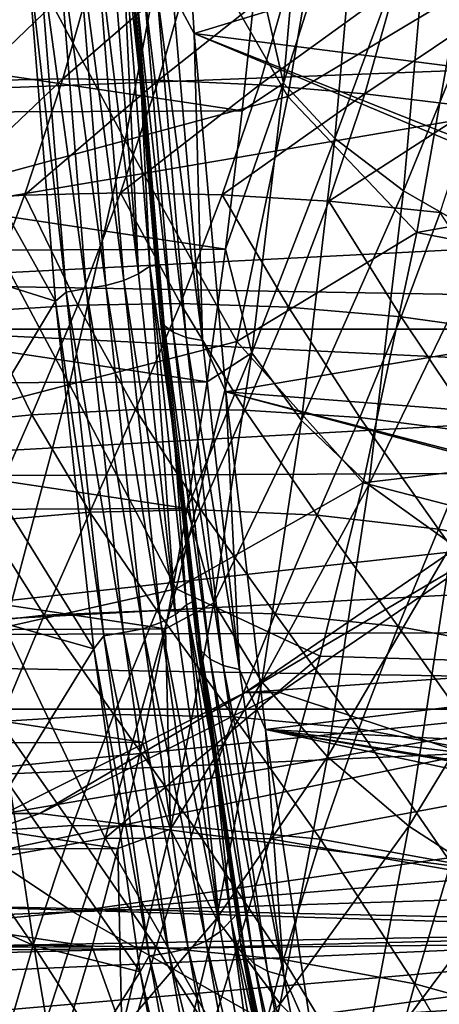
# Model space of a CAD drawing. Header units: metres. Extents: x -160 to 52, y -25 to 25.
# Tile 60 of 166: x -18.86 to -16.04, y -14.23 to -7.63. Entities that reach past the tile are written whole.
import ezdxf

# ---------------------------------------------------------------- set-up
doc = ezdxf.new("R2010")
doc.units = ezdxf.units.M
doc.layers.add('solid_509094_SW0001', color=7, linetype='CONTINUOUS')

msp = doc.modelspace()

# ---------------------------------------------------------------- linework, layer by layer
at = {"layer": 'solid_509094_SW0001'}
for points in [[(-17.841822, -5.217897, 207.003525), (-17.688154, -7.722374, 207.741028), (-17.830397, -7.452837, 207.690338)], [(-15.045115, -6.918103, 206.907593), (-17.688154, -7.722374, 207.741028), (-17.841822, -5.217897, 207.003525)], [(-17.088413, -8.054672, 245.595596), (-16.91988, -6.138188, 246.404434), (-17.266003, -7.282841, 245.064026)], [(-16.568836, -6.420213, 247.12323), (-16.91988, -6.138188, 246.404434), (-17.088413, -8.054672, 245.595596)], [(-16.745113, -8.424752, 246.277237), (-16.568836, -6.420213, 247.12323), (-17.088413, -8.054672, 245.595596)], [(-16.10157, -6.688211, 247.778427), (-16.568836, -6.420213, 247.12323), (-16.745113, -8.424752, 246.277237)], [(-17.836508, -6.790958, 55.722927), (-16.783842, -6.521534, 61.439335), (-17.060408, -8.143896, 61.365021)], [(-17.060408, -8.143896, 61.365021), (-16.783842, -6.521534, 61.439335), (-15.910522, -7.452437, 67.166039)], [(-24.132059, -8.282832, 157.818924), (-14.092118, -6.712229, 205.303284), (-24.9105, -6.907863, 157.981125)], [(-24.132059, -8.282832, 157.818924), (-13.402153, -7.87305, 205.463287), (-14.092118, -6.712229, 205.303284)], [(-16.285204, -8.776425, 246.897125), (-16.10157, -6.688211, 247.778427), (-16.745113, -8.424752, 246.277237)], [(-15.529605, -6.935571, 248.353867), (-16.10157, -6.688211, 247.778427), (-16.285204, -8.776425, 246.897125)], [(-17.836508, -6.790958, 55.722927), (-18.149433, -8.439185, 55.52813), (-18.889061, -7.060052, 50.0065)], [(-17.836508, -6.790958, 55.722927), (-17.060408, -8.143896, 61.365021), (-18.149433, -8.439185, 55.52813)], [(-19.427851, -8.067349, 208.215973), (-19.517487, -6.812676, 207.785782), (-18.816196, -7.055156, 207.719833)], [(-18.177402, -6.893042, 207.933975), (-18.059971, -9.333469, 208.755219), (-18.252785, -6.931096, 207.829849)], [(-18.177402, -6.893042, 207.933975), (-18.132078, -6.876487, 208.061691), (-18.042271, -8.090979, 208.492691)], [(-18.177402, -6.893042, 207.933975), (-18.042271, -8.090979, 208.492691), (-17.985651, -9.282079, 208.854248)], [(-18.177402, -6.893042, 207.933975), (-17.985651, -9.282079, 208.854248), (-18.059971, -9.333469, 208.755219)], [(-18.042271, -8.090979, 208.492691), (-18.132078, -6.876487, 208.061691), (-18.082142, -7.548966, 208.301346)], [(-15.045115, -6.918103, 206.907593), (-14.413223, -8.139944, 207.21933), (-17.688154, -7.722374, 207.741028)], [(-18.475441, -6.988267, 207.698212), (-18.281048, -9.410428, 208.63121), (-18.607405, -7.00309, 207.679626)], [(-18.354225, -6.963822, 207.749115), (-18.160507, -9.377519, 208.678848), (-18.475441, -6.988267, 207.698212)], [(-18.160507, -9.377519, 208.678848), (-18.281048, -9.410428, 208.63121), (-18.475441, -6.988267, 207.698212)], [(-18.252785, -6.931096, 207.829849), (-18.059971, -9.333469, 208.755219), (-18.354225, -6.963822, 207.749115)], [(-18.059971, -9.333469, 208.755219), (-18.160507, -9.377519, 208.678848), (-18.354225, -6.963822, 207.749115)], [(-15.720031, -9.101016, 247.439957), (-15.529605, -6.935571, 248.353867), (-16.285204, -8.776425, 246.897125)], [(-159.199997, -7.026679, -23.470743), (-2.2, -7.026679, -23.470743), (-2.2, -9.703955, -22.496294)], [(-159.199997, -9.703955, -22.496294), (-159.199997, -7.026679, -23.470743), (-2.2, -9.703955, -22.496294)], [(-19.427851, -8.067349, 208.215973), (-18.816196, -7.055156, 207.719833), (-18.617174, -9.51583, 208.674988)], [(-18.149433, -8.439185, 55.52813), (-19.238422, -8.734363, 49.691238), (-18.889061, -7.060052, 50.0065)], [(-18.816196, -7.055156, 207.719833), (-18.740414, -7.022016, 207.692902), (-18.544971, -9.454926, 208.631058)], [(-18.617174, -9.51583, 208.674988), (-18.816196, -7.055156, 207.719833), (-18.544971, -9.454926, 208.631058)], [(-18.607405, -7.00309, 207.679626), (-18.412592, -9.430368, 208.614609), (-18.740414, -7.022016, 207.692902)], [(-18.412592, -9.430368, 208.614609), (-18.544971, -9.454926, 208.631058), (-18.740414, -7.022016, 207.692902)], [(-18.281048, -9.410428, 208.63121), (-18.412592, -9.430368, 208.614609), (-18.607405, -7.00309, 207.679626)], [(-19.170086, -8.038598, 24.961123), (-18.348032, -7.247834, 24.765776), (-18.949688, -7.236781, 25.174921)], [(-19.170086, -8.038598, 24.961123), (-18.567936, -8.025726, 24.558083), (-18.348032, -7.247834, 24.765776)], [(-18.567936, -8.025726, 24.558083), (-17.709351, -7.27868, 24.424829), (-18.348032, -7.247834, 24.765776)], [(-23.583378, -7.309223, 214.745148), (-17.365498, -8.240985, 244.586517), (-17.266003, -7.282841, 245.064026)], [(-23.583378, -7.309223, 214.745148), (-23.483551, -8.266536, 215.224243), (-17.365498, -8.240985, 244.586517)], [(-18.567936, -8.025726, 24.558083), (-17.926241, -8.034137, 24.220171), (-17.709351, -7.27868, 24.424829)], [(-17.926241, -8.034137, 24.220171), (-17.039116, -7.331003, 24.14229), (-17.709351, -7.27868, 24.424829)], [(-17.088413, -8.054672, 245.595596), (-17.266003, -7.282841, 245.064026), (-17.365498, -8.240985, 244.586517)], [(-18.082142, -7.548966, 208.301346), (-18.108938, -7.33558, 208.089279), (-17.914724, -9.62605, 209.021362)], [(-17.887939, -9.67856, 208.904755), (-17.914724, -9.62605, 209.021362), (-18.108938, -7.33558, 208.089279)], [(-18.083212, -7.375596, 207.967575), (-17.887939, -9.67856, 208.904755), (-18.108938, -7.33558, 208.089279)], [(-17.829069, -9.723641, 208.797165), (-17.887939, -9.67856, 208.904755), (-18.083212, -7.375596, 207.967575)], [(-18.025253, -7.40995, 207.855621), (-17.829069, -9.723641, 208.797165), (-18.083212, -7.375596, 207.967575)], [(-17.926241, -8.034137, 24.220171), (-17.250195, -8.066707, 23.937832), (-17.039116, -7.331003, 24.14229)], [(-17.250195, -8.066707, 23.937832), (-16.340321, -7.406261, 23.907656), (-17.039116, -7.331003, 24.14229)], [(-17.742136, -9.758215, 208.705948), (-17.829069, -9.723641, 208.797165), (-18.025253, -7.40995, 207.855621)], [(-17.939018, -7.436297, 207.761063), (-17.742136, -9.758215, 208.705948), (-18.025253, -7.40995, 207.855621)], [(-17.633078, -9.779919, 208.637329), (-17.742136, -9.758215, 208.705948), (-17.939018, -7.436297, 207.761063)], [(-17.830397, -7.452837, 207.690338), (-17.633078, -9.779919, 208.637329), (-17.939018, -7.436297, 207.761063)], [(-17.688154, -7.722374, 207.741028), (-17.633078, -9.779919, 208.637329), (-17.830397, -7.452837, 207.690338)], [(-17.250195, -8.066707, 23.937832), (-16.543135, -8.12625, 23.700773), (-16.340321, -7.406261, 23.907656)], [(-17.060408, -8.143896, 61.365021), (-15.910522, -7.452437, 67.166039), (-16.195585, -9.055753, 67.218979)], [(-16.543135, -8.12625, 23.700773), (-15.615691, -7.505961, 23.710974), (-16.340321, -7.406261, 23.907656)], [(-16.195585, -9.055753, 67.218979), (-15.910522, -7.452437, 67.166039), (-10.597915, -8.070869, 97.815483)], [(-16.543135, -8.12625, 23.700773), (-15.808273, -8.215603, 23.499115), (-15.615691, -7.505961, 23.710974)], [(-17.874952, -9.896427, 209.2957), (-18.082142, -7.548966, 208.301346), (-17.914724, -9.62605, 209.021362)], [(-18.042271, -8.090979, 208.492691), (-18.082142, -7.548966, 208.301346), (-17.874952, -9.896427, 209.2957)], [(-17.688154, -7.722374, 207.741028), (-17.47624, -10.122514, 208.758057), (-17.633078, -9.779919, 208.637329)], [(-13.549536, -9.459304, 207.612396), (-17.47624, -10.122514, 208.758057), (-17.688154, -7.722374, 207.741028)], [(-13.648253, -9.323354, 207.569183), (-13.549536, -9.459304, 207.612396), (-17.688154, -7.722374, 207.741028)], [(-14.413223, -8.139944, 207.21933), (-13.648253, -9.323354, 207.569183), (-17.688154, -7.722374, 207.741028)], [(-23.224878, -9.543181, 157.629898), (-13.402153, -7.87305, 205.463287), (-24.132059, -8.282832, 157.818924)], [(-23.224878, -9.543181, 157.629898), (-12.567849, -8.999273, 205.642624), (-13.402153, -7.87305, 205.463287)], [(-19.428053, -8.843412, 24.756763), (-18.567936, -8.025726, 24.558083), (-19.170086, -8.038598, 24.961123)], [(-19.428053, -8.843412, 24.756763), (-18.825821, -8.805763, 24.35976), (-18.567936, -8.025726, 24.558083)], [(-18.825821, -8.805763, 24.35976), (-17.926241, -8.034137, 24.220171), (-18.567936, -8.025726, 24.558083)], [(-18.825821, -8.805763, 24.35976), (-18.181349, -8.790605, 24.024382), (-17.926241, -8.034137, 24.220171)], [(-18.181349, -8.790605, 24.024382), (-17.250195, -8.066707, 23.937832), (-17.926241, -8.034137, 24.220171)], [(-19.323265, -9.293904, 208.717911), (-19.427851, -8.067349, 208.215973), (-18.617174, -9.51583, 208.674988)], [(-18.181349, -8.790605, 24.024382), (-17.499542, -8.802061, 23.741215), (-17.250195, -8.066707, 23.937832)], [(-17.938501, -9.275973, 208.990707), (-18.042271, -8.090979, 208.492691), (-17.874952, -9.896427, 209.2957)], [(-17.985651, -9.282079, 208.854248), (-18.042271, -8.090979, 208.492691), (-17.938501, -9.275973, 208.990707)], [(-17.499542, -8.802061, 23.741215), (-16.543135, -8.12625, 23.700773), (-17.250195, -8.066707, 23.937832)], [(-17.088413, -8.054672, 245.595596), (-17.365498, -8.240985, 244.586517), (-17.477041, -9.166405, 244.051193)], [(-17.301168, -9.862344, 244.574509), (-17.088413, -8.054672, 245.595596), (-17.477041, -9.166405, 244.051193)], [(-16.745113, -8.424752, 246.277237), (-17.088413, -8.054672, 245.595596), (-17.301168, -9.862344, 244.574509)], [(-16.195585, -9.055753, 67.218979), (-10.597915, -8.070869, 97.815483), (-10.987628, -10.072377, 97.896484)], [(-18.149433, -8.439185, 55.52813), (-17.060408, -8.143896, 61.365021), (-17.40156, -9.78487, 61.28891)], [(-17.499542, -8.802061, 23.741215), (-16.783981, -8.844365, 23.500088), (-16.543135, -8.12625, 23.700773)], [(-17.40156, -9.78487, 61.28891), (-17.060408, -8.143896, 61.365021), (-16.195585, -9.055753, 67.218979)], [(-16.783981, -8.844365, 23.500088), (-15.808273, -8.215603, 23.499115), (-16.543135, -8.12625, 23.700773)], [(-23.483551, -8.266536, 215.224243), (-17.477041, -9.166405, 244.051193), (-17.365498, -8.240985, 244.586517)], [(-16.783981, -8.844365, 23.500088), (-16.038256, -8.921745, 23.291098), (-15.808273, -8.215603, 23.499115)], [(-23.483551, -8.266536, 215.224243), (-23.371687, -9.191022, 215.761124), (-17.477041, -9.166405, 244.051193)], [(-18.149433, -8.439185, 55.52813), (-18.523689, -10.074868, 55.318989), (-19.238422, -8.734363, 49.691238)], [(-18.149433, -8.439185, 55.52813), (-17.40156, -9.78487, 61.28891), (-18.523689, -10.074868, 55.318989)], [(-16.967644, -10.315478, 245.209244), (-16.745113, -8.424752, 246.277237), (-17.301168, -9.862344, 244.574509)], [(-16.285204, -8.776425, 246.897125), (-16.745113, -8.424752, 246.277237), (-16.967644, -10.315478, 245.209244)], [(-18.523689, -10.074868, 55.318989), (-19.645868, -10.364993, 49.349079), (-19.238422, -8.734363, 49.691238)], [(-16.517023, -10.746077, 245.784546), (-16.285204, -8.776425, 246.897125), (-16.967644, -10.315478, 245.209244)], [(-15.720031, -9.101016, 247.439957), (-16.285204, -8.776425, 246.897125), (-16.517023, -10.746077, 245.784546)], [(-19.116348, -9.582566, 24.176666), (-18.825821, -8.805763, 24.35976), (-19.428053, -8.843412, 24.756763)], [(-19.116348, -9.582566, 24.176666), (-18.468523, -9.542663, 23.843384), (-18.825821, -8.805763, 24.35976)], [(-18.468523, -9.542663, 23.843384), (-18.181349, -8.790605, 24.024382), (-18.825821, -8.805763, 24.35976)], [(-18.468523, -9.542663, 23.843384), (-17.780523, -9.531788, 23.558472), (-18.181349, -8.790605, 24.024382)], [(-17.780523, -9.531788, 23.558472), (-17.499542, -8.802061, 23.741215), (-18.181349, -8.790605, 24.024382)], [(-17.780523, -9.531788, 23.558472), (-17.056034, -9.555573, 23.311693), (-17.499542, -8.802061, 23.741215)], [(-17.056034, -9.555573, 23.311693), (-16.783981, -8.844365, 23.500088), (-17.499542, -8.802061, 23.741215)], [(-17.056034, -9.555573, 23.311693), (-16.298887, -9.619625, 23.092989), (-16.783981, -8.844365, 23.500088)], [(-16.298887, -9.619625, 23.092989), (-16.038256, -8.921745, 23.291098), (-16.783981, -8.844365, 23.500088)], [(-16.298887, -9.619625, 23.092989), (-15.513633, -9.72938, 22.89304), (-16.038256, -8.921745, 23.291098)], [(-23.224878, -9.543181, 157.629898), (-11.563774, -10.105742, 205.839722), (-12.567849, -8.999273, 205.642624)], [(-17.40156, -9.78487, 61.28891), (-16.195585, -9.055753, 67.218979), (-16.555483, -10.732134, 67.283173)], [(-16.555483, -10.732134, 67.283173), (-16.195585, -9.055753, 67.218979), (-10.987628, -10.072377, 97.896484)], [(-15.960424, -11.143514, 246.28624), (-15.720031, -9.101016, 247.439957), (-16.517023, -10.746077, 245.784546)], [(-23.371687, -9.191022, 215.761124), (-17.600183, -10.055501, 243.46019), (-17.477041, -9.166405, 244.051193)], [(-17.301168, -9.862344, 244.574509), (-17.477041, -9.166405, 244.051193), (-17.600183, -10.055501, 243.46019)], [(-23.371687, -9.191022, 215.761124), (-23.248236, -10.079089, 216.353607), (-17.600183, -10.055501, 243.46019)], [(-19.2041, -10.488066, 209.289825), (-19.323265, -9.293904, 208.717911), (-18.617174, -9.51583, 208.674988)], [(-17.985651, -9.282079, 208.854248), (-17.811932, -11.615337, 209.945618), (-18.059971, -9.333469, 208.755219)], [(-17.985651, -9.282079, 208.854248), (-17.938501, -9.275973, 208.990707), (-17.821787, -10.421802, 209.550858)], [(-17.985651, -9.282079, 208.854248), (-17.821787, -10.421802, 209.550858), (-17.738981, -11.551274, 210.038086)], [(-17.985651, -9.282079, 208.854248), (-17.738981, -11.551274, 210.038086), (-17.811932, -11.615337, 209.945618)], [(-17.821787, -10.421802, 209.550858), (-17.938501, -9.275973, 208.990707), (-17.874952, -9.896427, 209.2957)], [(-18.059971, -9.333469, 208.755219), (-17.811932, -11.615337, 209.945618), (-18.160507, -9.377519, 208.678848)], [(-18.412592, -9.430368, 208.614609), (-18.161983, -11.735893, 209.817368), (-18.544971, -9.454926, 208.631058)], [(-18.281048, -9.410428, 208.63121), (-18.030977, -11.711094, 209.831406), (-18.412592, -9.430368, 208.614609)], [(-18.030977, -11.711094, 209.831406), (-18.161983, -11.735893, 209.817368), (-18.412592, -9.430368, 208.614609)], [(-18.160507, -9.377519, 208.678848), (-17.911304, -11.670144, 209.874863), (-18.281048, -9.410428, 208.63121)], [(-17.911304, -11.670144, 209.874863), (-18.030977, -11.711094, 209.831406), (-18.281048, -9.410428, 208.63121)], [(-17.811932, -11.615337, 209.945618), (-17.911304, -11.670144, 209.874863), (-18.160507, -9.377519, 208.678848)], [(-18.617174, -9.51583, 208.674988), (-18.544971, -9.454926, 208.631058), (-18.293427, -11.758381, 209.837799)], [(-18.161983, -11.735893, 209.817368), (-18.293427, -11.758381, 209.837799), (-18.544971, -9.454926, 208.631058)], [(-13.549536, -9.459304, 207.612396), (-12.722284, -10.491107, 207.961533), (-17.47624, -10.122514, 208.758057)], [(-22.199255, -10.698034, 157.416199), (-11.563774, -10.105742, 205.839722), (-23.224878, -9.543181, 157.629898)], [(-19.2041, -10.488066, 209.289825), (-18.617174, -9.51583, 208.674988), (-18.360624, -11.845007, 209.90625)], [(-18.776167, -10.276402, 23.680119), (-18.468523, -9.542663, 23.843384), (-19.116348, -9.582566, 24.176666)], [(-18.776167, -10.276402, 23.680119), (-18.081045, -10.241841, 23.393278), (-18.468523, -9.542663, 23.843384)], [(-18.360624, -11.845007, 209.90625), (-18.617174, -9.51583, 208.674988), (-18.293427, -11.758381, 209.837799)], [(-18.081045, -10.241841, 23.393278), (-17.780523, -9.531788, 23.558472), (-18.468523, -9.542663, 23.843384)], [(-18.081045, -10.241841, 23.393278), (-17.347012, -10.245894, 23.139997), (-17.780523, -9.531788, 23.558472)], [(-17.347012, -10.245894, 23.139997), (-17.056034, -9.555573, 23.311693), (-17.780523, -9.531788, 23.558472)], [(-17.347012, -10.245894, 23.139997), (-16.577997, -10.295459, 22.909872), (-17.056034, -9.555573, 23.311693)], [(-16.577997, -10.295459, 22.909872), (-16.298887, -9.619625, 23.092989), (-17.056034, -9.555573, 23.311693)], [(-19.428703, -10.342625, 24.011023), (-18.776167, -10.276402, 23.680119), (-19.116348, -9.582566, 24.176666)], [(-17.874952, -9.896427, 209.2957), (-17.914724, -9.62605, 209.021362), (-17.669441, -11.795576, 210.198547)], [(-17.641317, -11.859921, 210.088364), (-17.669441, -11.795576, 210.198547), (-17.914724, -9.62605, 209.021362)], [(-17.887939, -9.67856, 208.904755), (-17.641317, -11.859921, 210.088364), (-17.914724, -9.62605, 209.021362)], [(-16.577997, -10.295459, 22.909872), (-15.778968, -10.39717, 22.693024), (-16.298887, -9.619625, 23.092989)], [(-15.778968, -10.39717, 22.693024), (-15.513633, -9.72938, 22.89304), (-16.298887, -9.619625, 23.092989)], [(-17.581301, -11.915163, 209.986282), (-17.641317, -11.859921, 210.088364), (-17.887939, -9.67856, 208.904755)], [(-17.829069, -9.723641, 208.797165), (-17.581301, -11.915163, 209.986282), (-17.887939, -9.67856, 208.904755)], [(-159.199997, -9.703955, -22.496294), (-2.2, -9.703955, -22.496294), (-2.2, -12.25, -21.217623)], [(-159.199997, -12.25, -21.217623), (-159.199997, -9.703955, -22.496294), (-2.2, -12.25, -21.217623)], [(-17.493486, -11.957528, 209.899292), (-17.581301, -11.915163, 209.986282), (-17.829069, -9.723641, 208.797165)], [(-17.742136, -9.758215, 208.705948), (-17.493486, -11.957528, 209.899292), (-17.829069, -9.723641, 208.797165)], [(-17.383873, -11.984124, 209.833328), (-17.493486, -11.957528, 209.899292), (-17.742136, -9.758215, 208.705948)], [(-17.633078, -9.779919, 208.637329), (-17.383873, -11.984124, 209.833328), (-17.742136, -9.758215, 208.705948)], [(-18.523689, -10.074868, 55.318989), (-17.40156, -9.78487, 61.28891), (-17.808952, -11.444489, 61.216591)], [(-17.808952, -11.444489, 61.216591), (-17.40156, -9.78487, 61.28891), (-16.555483, -10.732134, 67.283173)], [(-17.47624, -10.122514, 208.758057), (-17.383873, -11.984124, 209.833328), (-17.633078, -9.779919, 208.637329)], [(-17.750868, -11.021609, 209.89122), (-17.874952, -9.896427, 209.2957), (-17.669441, -11.795576, 210.198547)], [(-17.821787, -10.421802, 209.550858), (-17.874952, -9.896427, 209.2957), (-17.750868, -11.021609, 209.89122)], [(-17.301168, -9.862344, 244.574509), (-17.600183, -10.055501, 243.46019), (-17.73448, -10.905081, 242.815674)], [(-17.555271, -11.536782, 243.354996), (-17.301168, -9.862344, 244.574509), (-17.73448, -10.905081, 242.815674)], [(-16.967644, -10.315478, 245.209244), (-17.301168, -9.862344, 244.574509), (-17.555271, -11.536782, 243.354996)], [(-23.248236, -10.079089, 216.353607), (-17.73448, -10.905081, 242.815674), (-17.600183, -10.055501, 243.46019)], [(-23.248236, -10.079089, 216.353607), (-23.113644, -10.927546, 216.999542), (-17.73448, -10.905081, 242.815674)], [(-18.523689, -10.074868, 55.318989), (-18.958372, -11.701687, 55.106064), (-19.645868, -10.364993, 49.349079)], [(-18.523689, -10.074868, 55.318989), (-17.808952, -11.444489, 61.216591), (-18.958372, -11.701687, 55.106064)], [(-16.555483, -10.732134, 67.283173), (-10.987628, -10.072377, 97.896484), (-11.46195, -12.053309, 97.995064)], [(-22.199255, -10.698034, 157.416199), (-10.992929, -10.649643, 205.943237), (-11.563774, -10.105742, 205.839722)], [(-17.47624, -10.122514, 208.758057), (-17.208948, -12.385889, 210.040878), (-17.383873, -11.984124, 209.833328)], [(-11.552737, -11.700936, 208.418854), (-17.208948, -12.385889, 210.040878), (-17.47624, -10.122514, 208.758057)], [(-11.622709, -11.635027, 208.392593), (-11.552737, -11.700936, 208.418854), (-17.47624, -10.122514, 208.758057)], [(-12.722284, -10.491107, 207.961533), (-11.622709, -11.635027, 208.392593), (-17.47624, -10.122514, 208.758057)], [(-19.091339, -10.989132, 23.523632), (-18.776167, -10.276402, 23.680119), (-19.428703, -10.342625, 24.011023)], [(-19.091339, -10.989132, 23.523632), (-18.387953, -10.930755, 23.235357), (-18.776167, -10.276402, 23.680119)], [(-18.387953, -10.930755, 23.235357), (-18.081045, -10.241841, 23.393278), (-18.776167, -10.276402, 23.680119)], [(-18.387953, -10.930755, 23.235357), (-17.64373, -10.915039, 22.975548), (-18.081045, -10.241841, 23.393278)], [(-17.64373, -10.915039, 22.975548), (-17.347012, -10.245894, 23.139997), (-18.081045, -10.241841, 23.393278)], [(-17.64373, -10.915039, 22.975548), (-16.862638, -10.950043, 22.733299), (-17.347012, -10.245894, 23.139997)], [(-16.862638, -10.950043, 22.733299), (-16.577997, -10.295459, 22.909872), (-17.347012, -10.245894, 23.139997)], [(-17.233423, -12.066851, 243.933701), (-16.967644, -10.315478, 245.209244), (-17.555271, -11.536782, 243.354996)], [(-16.517023, -10.746077, 245.784546), (-16.967644, -10.315478, 245.209244), (-17.233423, -12.066851, 243.933701)], [(-16.862638, -10.950043, 22.733299), (-16.049953, -11.043464, 22.498085), (-16.577997, -10.295459, 22.909872)], [(-16.049953, -11.043464, 22.498085), (-15.778968, -10.39717, 22.693024), (-16.577997, -10.295459, 22.909872)], [(-17.692373, -11.527109, 210.171951), (-17.821787, -10.421802, 209.550858), (-17.750868, -11.021609, 209.89122)], [(-17.738981, -11.551274, 210.038086), (-17.821787, -10.421802, 209.550858), (-17.692373, -11.527109, 210.171951)], [(-16.049953, -11.043464, 22.498085), (-15.211136, -11.202927, 22.259386), (-15.778968, -10.39717, 22.693024)], [(-19.070765, -11.645672, 209.929733), (-19.2041, -10.488066, 209.289825), (-18.360624, -11.845007, 209.90625)], [(-21.064936, -11.756029, 157.17984), (-10.992929, -10.649643, 205.943237), (-22.199255, -10.698034, 157.416199)], [(-21.064936, -11.756029, 157.17984), (-10.371775, -11.187111, 206.048813), (-10.992929, -10.649643, 205.943237)], [(-17.808952, -11.444489, 61.216591), (-16.555483, -10.732134, 67.283173), (-16.84239, -11.894073, 67.333313)], [(-16.793898, -12.570557, 244.455765), (-16.517023, -10.746077, 245.784546), (-17.233423, -12.066851, 243.933701)], [(-16.84239, -11.894073, 67.333313), (-16.555483, -10.732134, 67.283173), (-11.46195, -12.053309, 97.995064)], [(-15.960424, -11.143514, 246.28624), (-16.517023, -10.746077, 245.784546), (-16.793898, -12.570557, 244.455765)], [(-23.113644, -10.927546, 216.999542), (-17.879438, -11.711923, 242.119965), (-17.73448, -10.905081, 242.815674)], [(-23.113644, -10.927546, 216.999542), (-22.968405, -11.733175, 217.696594), (-17.879438, -11.711923, 242.119965)], [(-18.693626, -11.620816, 23.060646), (-18.387953, -10.930755, 23.235357), (-19.091339, -10.989132, 23.523632)], [(-18.693626, -11.620816, 23.060646), (-17.938679, -11.58798, 22.794159), (-18.387953, -10.930755, 23.235357)], [(-17.938679, -11.58798, 22.794159), (-17.64373, -10.915039, 22.975548), (-18.387953, -10.930755, 23.235357)], [(-17.938679, -11.58798, 22.794159), (-17.145607, -11.610461, 22.539391), (-17.64373, -10.915039, 22.975548)], [(-17.555271, -11.536782, 243.354996), (-17.73448, -10.905081, 242.815674), (-17.879438, -11.711923, 242.119965)], [(-17.145607, -11.610461, 22.539391), (-16.862638, -10.950043, 22.733299), (-17.64373, -10.915039, 22.975548)], [(-17.145607, -11.610461, 22.539391), (-16.319914, -11.696836, 22.285055), (-16.862638, -10.950043, 22.733299)], [(-16.319914, -11.696836, 22.285055), (-16.049953, -11.043464, 22.498085), (-16.862638, -10.950043, 22.733299)], [(-19.406385, -11.700043, 23.350315), (-18.693626, -11.620816, 23.060646), (-19.091339, -10.989132, 23.523632)], [(-17.613659, -12.109557, 210.549713), (-17.750868, -11.021609, 209.89122), (-17.669441, -11.795576, 210.198547)], [(-17.692373, -11.527109, 210.171951), (-17.750868, -11.021609, 209.89122), (-17.613659, -12.109557, 210.549713)], [(-16.319914, -11.696836, 22.285055), (-15.467299, -11.855609, 22.019825), (-16.049953, -11.043464, 22.498085)], [(-15.467299, -11.855609, 22.019825), (-15.211136, -11.202927, 22.259386), (-16.049953, -11.043464, 22.498085)], [(-15.854818, -11.120184, 99.703629), (-17.346979, -12.138638, 100.014542), (-12.039212, -11.767875, 98.908592)], [(-15.620281, -11.120218, 100.82946), (-17.346979, -12.138638, 100.014542), (-15.854818, -11.120184, 99.703629)], [(-17.112436, -12.138659, 101.140373), (-17.346979, -12.138638, 100.014542), (-15.620281, -11.120218, 100.82946)], [(-17.112436, -12.138659, 101.140373), (-15.620281, -11.120218, 100.82946), (-12.084919, -13.791648, 100.092812)], [(-16.247538, -13.035471, 244.90831), (-15.960424, -11.143514, 246.28624), (-16.793898, -12.570557, 244.455765)], [(-15.31158, -11.497984, 246.701935), (-15.960424, -11.143514, 246.28624), (-16.247538, -13.035471, 244.90831)], [(-21.064936, -11.756029, 157.17984), (-9.69805, -11.716599, 206.155228), (-10.371775, -11.187111, 206.048813)], [(-18.958372, -11.701687, 55.106064), (-17.808952, -11.444489, 61.216591), (-18.283709, -13.115125, 61.15295)], [(-18.283709, -13.115125, 61.15295), (-17.808952, -11.444489, 61.216591), (-16.84239, -11.894073, 67.333313)], [(-17.847292, -13.055367, 241.953522), (-17.555271, -11.536782, 243.354996), (-17.879438, -11.711923, 242.119965)], [(-17.233423, -12.066851, 243.933701), (-17.555271, -11.536782, 243.354996), (-17.847292, -13.055367, 241.953522)], [(-17.738981, -11.551274, 210.038086), (-17.692373, -11.527109, 210.171951), (-17.550339, -12.591681, 210.853607)], [(-17.550339, -12.591681, 210.853607), (-17.692373, -11.527109, 210.171951), (-17.613659, -12.109557, 210.549713)], [(-15.607825, -13.450124, 245.280167), (-15.31158, -11.497984, 246.701935), (-16.247538, -13.035471, 244.90831)], [(-18.226889, -12.286866, 22.565449), (-17.938679, -11.58798, 22.794159), (-18.693626, -11.620816, 23.060646)], [(-18.226889, -12.286866, 22.565449), (-17.422337, -12.300573, 22.297876), (-17.938679, -11.58798, 22.794159)], [(-17.422337, -12.300573, 22.297876), (-17.145607, -11.610461, 22.539391), (-17.938679, -11.58798, 22.794159)], [(-17.738981, -11.551274, 210.038086), (-17.511499, -13.74072, 211.387466), (-17.811932, -11.615337, 209.945618)], [(-17.738981, -11.551274, 210.038086), (-17.550339, -12.591681, 210.853607), (-17.440208, -13.664848, 211.47197)], [(-17.738981, -11.551274, 210.038086), (-17.440208, -13.664848, 211.47197), (-17.511499, -13.74072, 211.387466)], [(-17.422337, -12.300573, 22.297876), (-16.584812, -12.382286, 22.024296), (-17.145607, -11.610461, 22.539391)], [(-16.584812, -12.382286, 22.024296), (-16.319914, -11.696836, 22.285055), (-17.145607, -11.610461, 22.539391)], [(-18.992796, -12.331967, 22.839165), (-18.693626, -11.620816, 23.060646), (-19.406385, -11.700043, 23.350315)], [(-18.923729, -12.762687, 210.635391), (-19.070765, -11.645672, 209.929733), (-18.360624, -11.845007, 209.90625)], [(-18.992796, -12.331967, 22.839165), (-18.226889, -12.286866, 22.565449), (-18.693626, -11.620816, 23.060646)], [(-17.911304, -11.670144, 209.874863), (-17.609461, -13.805547, 211.323502), (-18.030977, -11.711094, 209.831406)], [(-17.811932, -11.615337, 209.945618), (-17.511499, -13.74072, 211.387466), (-17.911304, -11.670144, 209.874863)], [(-17.511499, -13.74072, 211.387466), (-17.609461, -13.805547, 211.323502), (-17.911304, -11.670144, 209.874863)], [(-22.968405, -11.733175, 217.696594), (-18.034397, -12.472319, 241.376282), (-17.879438, -11.711923, 242.119965)], [(-22.968405, -11.733175, 217.696594), (-22.813181, -12.492276, 218.441544), (-18.034397, -12.472319, 241.376282)], [(-19.829899, -12.724239, 156.922501), (-9.69805, -11.716599, 206.155228), (-21.064936, -11.756029, 157.17984)], [(-19.829899, -12.724239, 156.922501), (-8.965227, -12.239587, 206.261536), (-9.69805, -11.716599, 206.155228)], [(-18.958372, -11.701687, 55.106064), (-18.283709, -13.115125, 61.15295), (-19.453798, -13.322339, 54.898964)], [(-18.161983, -11.735893, 209.817368), (-17.858438, -13.883311, 211.274155), (-18.293427, -11.758381, 209.837799)], [(-18.030977, -11.711094, 209.831406), (-17.728081, -13.853988, 211.285126), (-18.161983, -11.735893, 209.817368)], [(-17.728081, -13.853988, 211.285126), (-17.858438, -13.883311, 211.274155), (-18.161983, -11.735893, 209.817368)], [(-17.847292, -13.055367, 241.953522), (-17.879438, -11.711923, 242.119965), (-18.034397, -12.472319, 241.376282)], [(-17.609461, -13.805547, 211.323502), (-17.728081, -13.853988, 211.285126), (-18.030977, -11.711094, 209.831406)], [(-11.552737, -11.700936, 208.418854), (-10.338164, -12.742601, 208.854538), (-17.208948, -12.385889, 210.040878)], [(-16.584812, -12.382286, 22.024296), (-15.720187, -12.541144, 21.73247), (-16.319914, -11.696836, 22.285055)], [(-15.720187, -12.541144, 21.73247), (-15.467299, -11.855609, 22.019825), (-16.319914, -11.696836, 22.285055)], [(-20.656464, -13.538955, 100.704124), (-12.591782, -13.71613, 99.023727), (-12.039212, -11.767875, 98.908592)], [(-18.957008, -12.949659, 100.350014), (-20.656464, -13.538955, 100.704124), (-12.039212, -11.767875, 98.908592)], [(-17.346979, -12.138638, 100.014542), (-18.957008, -12.949659, 100.350014), (-12.039212, -11.767875, 98.908592)], [(-18.360624, -11.845007, 209.90625), (-18.293427, -11.758381, 209.837799), (-17.989319, -13.902584, 211.296844)], [(-17.858438, -13.883311, 211.274155), (-17.989319, -13.902584, 211.296844), (-18.293427, -11.758381, 209.837799)], [(-17.613659, -12.109557, 210.549713), (-17.669441, -11.795576, 210.198547), (-17.376173, -13.816901, 211.606033)], [(-17.346449, -13.892273, 211.50351), (-17.376173, -13.816901, 211.606033), (-17.669441, -11.795576, 210.198547)], [(-17.641317, -11.859921, 210.088364), (-17.346449, -13.892273, 211.50351), (-17.669441, -11.795576, 210.198547)], [(-18.923729, -12.762687, 210.635391), (-18.360624, -11.845007, 209.90625), (-18.050093, -14.010498, 211.396576)], [(-18.050093, -14.010498, 211.396576), (-18.360624, -11.845007, 209.90625), (-17.989319, -13.902584, 211.296844)], [(-17.285057, -13.956982, 211.408035), (-17.346449, -13.892273, 211.50351), (-17.641317, -11.859921, 210.088364)], [(-17.581301, -11.915163, 209.986282), (-17.285057, -13.956982, 211.408035), (-17.641317, -11.859921, 210.088364)], [(-18.283709, -13.115125, 61.15295), (-16.84239, -11.894073, 67.333313), (-17.179119, -13.118665, 67.391418)], [(-17.196192, -14.006607, 211.326096), (-17.285057, -13.956982, 211.408035), (-17.581301, -11.915163, 209.986282)], [(-17.493486, -11.957528, 209.899292), (-17.196192, -14.006607, 211.326096), (-17.581301, -11.915163, 209.986282)], [(-17.179119, -13.118665, 67.391418), (-16.84239, -11.894073, 67.333313), (-11.46195, -12.053309, 97.995064)], [(-17.085917, -14.03776, 211.263306), (-17.196192, -14.006607, 211.326096), (-17.493486, -11.957528, 209.899292)], [(-17.383873, -11.984124, 209.833328), (-17.085917, -14.03776, 211.263306), (-17.493486, -11.957528, 209.899292)], [(-17.208948, -12.385889, 210.040878), (-17.085917, -14.03776, 211.263306), (-17.383873, -11.984124, 209.833328)], [(-17.53886, -13.65521, 242.467819), (-17.233423, -12.066851, 243.933701), (-17.847292, -13.055367, 241.953522)], [(-16.793898, -12.570557, 244.455765), (-17.233423, -12.066851, 243.933701), (-17.53886, -13.65521, 242.467819)], [(-17.179119, -13.118665, 67.391418), (-11.46195, -12.053309, 97.995064), (-12.019292, -14.007754, 98.110901)], [(-18.722427, -12.949659, 101.475838), (-18.957008, -12.949659, 100.350014), (-17.346979, -12.138638, 100.014542)], [(-18.722427, -12.949659, 101.475838), (-17.346979, -12.138638, 100.014542), (-17.112436, -12.138659, 101.140373)], [(-18.722427, -12.949659, 101.475838), (-17.112436, -12.138659, 101.140373), (-12.084919, -13.791648, 100.092812)], [(-17.463728, -13.156941, 211.269272), (-17.613659, -12.109557, 210.549713), (-17.376173, -13.816901, 211.606033)], [(-17.550339, -12.591681, 210.853607), (-17.613659, -12.109557, 210.549713), (-17.463728, -13.156941, 211.269272)], [(-159.199997, -12.25, -21.217623), (-2.2, -12.25, -21.217623), (-2.2, -14.630385, -19.652018)], [(-159.199997, -14.630385, -19.652018), (-159.199997, -12.25, -21.217623), (-2.2, -14.630385, -19.652018)], [(-18.501125, -13.608867, 156.64563), (-8.965227, -12.239587, 206.261536), (-19.829899, -12.724239, 156.922501)], [(-18.501125, -13.608867, 156.64563), (-8.171763, -12.75351, 206.365692), (-8.965227, -12.239587, 206.261536)], [(-19.280462, -13.080833, 22.539194), (-18.503771, -13.030196, 22.257269), (-18.992796, -12.331967, 22.839165)], [(-18.503771, -13.030196, 22.257269), (-18.226889, -12.286866, 22.565449), (-18.992796, -12.331967, 22.839165)], [(-18.503771, -13.030196, 22.257269), (-17.68869, -13.04032, 21.976696), (-18.226889, -12.286866, 22.565449)], [(-17.68869, -13.04032, 21.976696), (-17.422337, -12.300573, 22.297876), (-18.226889, -12.286866, 22.565449)], [(-17.68869, -13.04032, 21.976696), (-16.84108, -13.120687, 21.684397), (-17.422337, -12.300573, 22.297876)], [(-16.84108, -13.120687, 21.684397), (-16.584812, -12.382286, 22.024296), (-17.422337, -12.300573, 22.297876)], [(-17.208948, -12.385889, 210.040878), (-16.889885, -14.481919, 211.572144), (-17.085917, -14.03776, 211.263306)], [(-7.97547, -14.350757, 209.602875), (-16.889885, -14.481919, 211.572144), (-17.208948, -12.385889, 210.040878)], [(-8.827181, -13.821891, 209.346542), (-7.97547, -14.350757, 209.602875), (-17.208948, -12.385889, 210.040878)], [(-8.960567, -13.734385, 209.305099), (-8.827181, -13.821891, 209.346542), (-17.208948, -12.385889, 210.040878)], [(-9.614722, -13.285284, 209.096909), (-8.960567, -13.734385, 209.305099), (-17.208948, -12.385889, 210.040878)], [(-10.338164, -12.742601, 208.854538), (-9.614722, -13.285284, 209.096909), (-17.208948, -12.385889, 210.040878)], [(-16.84108, -13.120687, 21.684397), (-15.966983, -13.280734, 21.367167), (-16.584812, -12.382286, 22.024296)], [(-15.966983, -13.280734, 21.367167), (-15.720187, -12.541144, 21.73247), (-16.584812, -12.382286, 22.024296)], [(-22.813181, -12.492276, 218.441544), (-18.198757, -13.183442, 240.587463), (-18.034397, -12.472319, 241.376282)], [(-17.847292, -13.055367, 241.953522), (-18.034397, -12.472319, 241.376282), (-18.198757, -13.183442, 240.587463)], [(-22.813181, -12.492276, 218.441544), (-22.648575, -13.202025, 219.231537), (-18.198757, -13.183442, 240.587463)], [(-17.395529, -13.617274, 211.596588), (-17.550339, -12.591681, 210.853607), (-17.463728, -13.156941, 211.269272)], [(-17.440208, -13.664848, 211.47197), (-17.550339, -12.591681, 210.853607), (-17.395529, -13.617274, 211.596588)], [(-17.112083, -14.225218, 242.928696), (-16.793898, -12.570557, 244.455765), (-17.53886, -13.65521, 242.467819)], [(-16.247538, -13.035471, 244.90831), (-16.793898, -12.570557, 244.455765), (-17.112083, -14.225218, 242.928696)], [(-30.09617, -14.070501, 104.363647), (-18.501125, -13.608867, 156.64563), (-19.829899, -12.724239, 156.922501)], [(-19.63327, -13.450926, 211.371353), (-18.923729, -12.762687, 210.635391), (-18.763504, -13.835217, 211.404358)], [(-18.763504, -13.835217, 211.404358), (-18.923729, -12.762687, 210.635391), (-18.050093, -14.010498, 211.396576)], [(-18.501125, -13.608867, 156.64563), (-7.311633, -13.258711, 206.465927), (-8.171763, -12.75351, 206.365692)], [(-20.421839, -13.538942, 101.829933), (-18.957008, -12.949659, 100.350014), (-18.722427, -12.949659, 101.475838)], [(-20.421839, -13.538942, 101.829933), (-18.722427, -12.949659, 101.475838), (-12.084919, -13.791648, 100.092812)], [(-18.767569, -13.832637, 21.835644), (-18.503771, -13.030196, 22.257269), (-19.280462, -13.080833, 22.539194)], [(-18.767569, -13.832637, 21.835644), (-17.943487, -13.845516, 21.541735), (-18.503771, -13.030196, 22.257269)], [(-17.943487, -13.845516, 21.541735), (-17.68869, -13.04032, 21.976696), (-18.503771, -13.030196, 22.257269)], [(-18.173281, -14.397585, 240.388992), (-17.847292, -13.055367, 241.953522), (-18.198757, -13.183442, 240.587463)], [(-17.53886, -13.65521, 242.467819), (-17.847292, -13.055367, 241.953522), (-18.173281, -14.397585, 240.388992)], [(-17.943487, -13.845516, 21.541735), (-17.088173, -13.928559, 21.231741), (-17.68869, -13.04032, 21.976696)], [(-17.088173, -13.928559, 21.231741), (-16.84108, -13.120687, 21.684397), (-17.68869, -13.04032, 21.976696)], [(-16.577492, -14.751329, 243.324768), (-16.247538, -13.035471, 244.90831), (-17.112083, -14.225218, 242.928696)], [(-15.607825, -13.450124, 245.280167), (-16.247538, -13.035471, 244.90831), (-16.577492, -14.751329, 243.324768)], [(-19.55431, -13.880559, 22.127483), (-18.767569, -13.832637, 21.835644), (-19.280462, -13.080833, 22.539194)], [(-19.453798, -13.322339, 54.898964), (-18.283709, -13.115125, 61.15295), (-18.826437, -14.788777, 61.102764)], [(-18.826437, -14.788777, 61.102764), (-18.283709, -13.115125, 61.15295), (-17.56217, -14.373562, 67.456833)], [(-18.283709, -13.115125, 61.15295), (-17.179119, -13.118665, 67.391418), (-17.56217, -14.373562, 67.456833)], [(-17.56217, -14.373562, 67.456833), (-17.179119, -13.118665, 67.391418), (-12.019292, -14.007754, 98.110901)], [(-17.088173, -13.928559, 21.231741), (-16.207909, -14.091094, 20.891493), (-16.84108, -13.120687, 21.684397)], [(-16.207909, -14.091094, 20.891493), (-15.966983, -13.280734, 21.367167), (-16.84108, -13.120687, 21.684397)], [(-22.648575, -13.202025, 219.231537), (-18.371925, -13.842731, 239.756378), (-18.198757, -13.183442, 240.587463)], [(-18.173281, -14.397585, 240.388992), (-18.198757, -13.183442, 240.587463), (-18.371925, -13.842731, 239.756378)], [(-17.301655, -14.159641, 212.047119), (-17.463728, -13.156941, 211.269272), (-17.376173, -13.816901, 211.606033)], [(-17.395529, -13.617274, 211.596588), (-17.463728, -13.156941, 211.269272), (-17.301655, -14.159641, 212.047119)], [(-22.648575, -13.202025, 219.231537), (-22.475178, -13.859868, 220.063721), (-18.371925, -13.842731, 239.756378)], [(-17.085003, -14.415578, 156.350571), (-7.311633, -13.258711, 206.465927), (-18.501125, -13.608867, 156.64563)], [(-17.085003, -14.415578, 156.350571), (-6.384012, -13.751911, 206.55928), (-7.311633, -13.258711, 206.465927)], [(-19.453798, -13.322339, 54.898964), (-18.826437, -14.788777, 61.102764), (-20.010138, -14.939041, 54.707191)], [(-16.207909, -14.091094, 20.891493), (-15.308593, -14.342383, 20.506527), (-15.966983, -13.280734, 21.367167)], [(-19.63327, -13.450926, 211.371353), (-18.763504, -13.835217, 211.404358), (-18.590647, -14.859527, 212.233948)], [(-19.63327, -13.450926, 211.371353), (-18.590647, -14.859527, 212.233948), (-19.298615, -15.401897, 212.977463)], [(-15.948275, -15.220563, 243.646255), (-15.607825, -13.450124, 245.280167), (-16.577492, -14.751329, 243.324768)], [(-20.656464, -13.538955, 100.704124), (-22.417019, -13.896658, 101.070961), (-12.591782, -13.71613, 99.023727)], [(-22.182384, -13.89665, 102.19677), (-20.421839, -13.538942, 101.829933), (-12.084919, -13.791648, 100.092812)], [(-30.09617, -14.070501, 104.363647), (-29.143726, -14.629362, 104.165062), (-18.501125, -13.608867, 156.64563)], [(-29.143726, -14.629362, 104.165062), (-17.085003, -14.415578, 156.350571), (-18.501125, -13.608867, 156.64563)], [(-17.879827, -15.059096, 240.831421), (-17.53886, -13.65521, 242.467819), (-18.173281, -14.397585, 240.388992)], [(-17.112083, -14.225218, 242.928696), (-17.53886, -13.65521, 242.467819), (-17.879827, -15.059096, 240.831421)], [(-17.440208, -13.664848, 211.47197), (-17.395529, -13.617274, 211.596588), (-17.228544, -14.599148, 212.397995)], [(-17.228544, -14.599148, 212.397995), (-17.395529, -13.617274, 211.596588), (-17.301655, -14.159641, 212.047119)], [(-28.382711, -14.416945, 102.313995), (-27.237396, -14.982709, 102.075356), (-12.591782, -13.71613, 99.023727)], [(-24.208048, -14.016588, 101.444145), (-28.382711, -14.416945, 102.313995), (-12.591782, -13.71613, 99.023727)], [(-27.237396, -14.982709, 102.075356), (-25.986204, -15.540553, 101.814651), (-12.591782, -13.71613, 99.023727)], [(-25.986204, -15.540553, 101.814651), (-13.224585, -15.627978, 99.155579), (-12.591782, -13.71613, 99.023727)], [(-22.417019, -13.896658, 101.070961), (-24.208048, -14.016588, 101.444145), (-12.591782, -13.71613, 99.023727)], [(-17.440208, -13.664848, 211.47197), (-17.163073, -15.680999, 213.059647), (-17.511499, -13.74072, 211.387466)], [(-17.440208, -13.664848, 211.47197), (-17.228544, -14.599148, 212.397995), (-17.09371, -15.594342, 213.134888)], [(-17.440208, -13.664848, 211.47197), (-17.09371, -15.594342, 213.134888), (-17.163073, -15.680999, 213.059647)], [(-22.182384, -13.89665, 102.19677), (-12.084919, -13.791648, 100.092812), (-13.419946, -17.554045, 100.370987)], [(-17.511499, -13.74072, 211.387466), (-17.163073, -15.680999, 213.059647), (-17.609461, -13.805547, 211.323502)], [(-15.586901, -15.149146, 156.038422), (-6.384012, -13.751911, 206.55928), (-17.085003, -14.415578, 156.350571)], [(-22.475178, -13.859868, 220.063721), (-18.553247, -14.447585, 238.886169), (-18.371925, -13.842731, 239.756378)], [(-19.022532, -14.700132, 21.262287), (-18.767569, -13.832637, 21.835644), (-19.55431, -13.880559, 22.127483)], [(-19.022532, -14.700132, 21.262287), (-18.191813, -14.722625, 20.954041), (-18.767569, -13.832637, 21.835644)], [(-18.191813, -14.722625, 20.954041), (-17.943487, -13.845516, 21.541735), (-18.767569, -13.832637, 21.835644)], [(-18.590647, -14.859527, 212.233948), (-18.763504, -13.835217, 211.404358), (-18.050093, -14.010498, 211.396576)], [(-18.173281, -14.397585, 240.388992), (-18.371925, -13.842731, 239.756378), (-18.553247, -14.447585, 238.886169)], [(-18.191813, -14.722625, 20.954041), (-17.331972, -14.812612, 20.627527), (-17.943487, -13.845516, 21.541735)], [(-17.331972, -14.812612, 20.627527), (-17.088173, -13.928559, 21.231741), (-17.943487, -13.845516, 21.541735)], [(-17.728081, -13.853988, 211.285126), (-17.376797, -15.810253, 212.971085), (-17.858438, -13.883311, 211.274155)], [(-17.609461, -13.805547, 211.323502), (-17.259398, -15.754974, 213.003555), (-17.728081, -13.853988, 211.285126)], [(-17.259398, -15.754974, 213.003555), (-17.376797, -15.810253, 212.971085), (-17.728081, -13.853988, 211.285126)], [(-17.163073, -15.680999, 213.059647), (-17.259398, -15.754974, 213.003555), (-17.609461, -13.805547, 211.323502)], [(-17.301655, -14.159641, 212.047119), (-17.376173, -13.816901, 211.606033), (-17.038603, -15.66463, 213.22612)], [(-17.007038, -15.750081, 213.132446), (-17.038603, -15.66463, 213.22612), (-17.376173, -13.816901, 211.606033)], [(-17.346449, -13.892273, 211.50351), (-17.007038, -15.750081, 213.132446), (-17.376173, -13.816901, 211.606033)], [(-23.973467, -14.016588, 102.569969), (-22.182384, -13.89665, 102.19677), (-13.419946, -17.554045, 100.370987)], [(-22.475178, -13.859868, 220.063721), (-22.293646, -14.463206, 220.934937), (-18.553247, -14.447585, 238.886169)], [(-18.050093, -14.010498, 211.396576), (-17.989319, -13.902584, 211.296844), (-17.636326, -15.861146, 212.990387)], [(-17.858438, -13.883311, 211.274155), (-17.506405, -15.843706, 212.963669), (-17.989319, -13.902584, 211.296844)], [(-17.506405, -15.843706, 212.963669), (-17.636326, -15.861146, 212.990387), (-17.989319, -13.902584, 211.296844)], [(-17.376797, -15.810253, 212.971085), (-17.506405, -15.843706, 212.963669), (-17.858438, -13.883311, 211.274155)], [(-16.944065, -15.823442, 213.044556), (-17.007038, -15.750081, 213.132446), (-17.346449, -13.892273, 211.50351)], [(-17.285057, -13.956982, 211.408035), (-16.944065, -15.823442, 213.044556), (-17.346449, -13.892273, 211.50351)], [(-17.331972, -14.812612, 20.627527), (-16.44965, -14.978867, 20.267721), (-17.088173, -13.928559, 21.231741)], [(-16.853985, -15.879704, 212.96843), (-16.944065, -15.823442, 213.044556), (-17.285057, -13.956982, 211.408035)], [(-17.196192, -14.006607, 211.326096), (-16.853985, -15.879704, 212.96843), (-17.285057, -13.956982, 211.408035)], [(-16.44965, -14.978867, 20.267721), (-16.207909, -14.091094, 20.891493), (-17.088173, -13.928559, 21.231741)], [(-23.973467, -14.016588, 102.569969), (-13.419946, -17.554045, 100.370987), (-28.969301, -14.214999, 103.610924)], [(-18.590647, -14.859527, 212.233948), (-18.050093, -14.010498, 211.396576), (-17.689871, -15.982381, 213.125381)], [(-17.689871, -15.982381, 213.125381), (-18.050093, -14.010498, 211.396576), (-17.636326, -15.861146, 212.990387)], [(-17.56217, -14.373562, 67.456833), (-12.019292, -14.007754, 98.110901), (-12.656805, -15.927382, 98.243393)], [(-16.74295, -15.915024, 212.909302), (-16.853985, -15.879704, 212.96843), (-17.196192, -14.006607, 211.326096)], [(-17.085917, -14.03776, 211.263306), (-16.74295, -15.915024, 212.909302), (-17.196192, -14.006607, 211.326096)], [(-16.889885, -14.481919, 211.572144), (-16.74295, -15.915024, 212.909302), (-17.085917, -14.03776, 211.263306)], [(-16.44965, -14.978867, 20.267721), (-15.551178, -15.230121, 19.859375), (-16.207909, -14.091094, 20.891493)], [(-15.551178, -15.230121, 19.859375), (-15.308593, -14.342383, 20.506527), (-16.207909, -14.091094, 20.891493)], [(-17.12801, -15.114259, 212.880493), (-17.301655, -14.159641, 212.047119), (-17.038603, -15.66463, 213.22612)], [(-17.228544, -14.599148, 212.397995), (-17.301655, -14.159641, 212.047119), (-17.12801, -15.114259, 212.880493)], [(-13.419946, -17.554045, 100.370987), (-27.937998, -14.761757, 103.396034), (-28.969301, -14.214999, 103.610924)], [(-17.467283, -15.687708, 241.223984), (-17.112083, -14.225218, 242.928696), (-17.879827, -15.059096, 240.831421)], [(-16.577492, -14.751329, 243.324768), (-17.112083, -14.225218, 242.928696), (-17.467283, -15.687708, 241.223984)]]:
    msp.add_3dface(points, dxfattribs=at)

doc.saveas('drawing.dxf')
